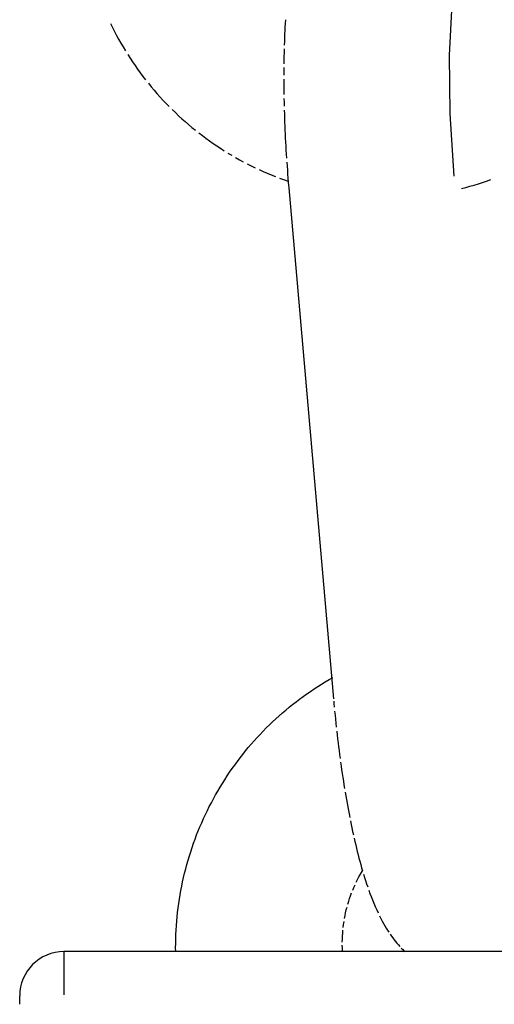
# Model space of a CAD drawing. Extents: x -285 to 5863, y 308 to 3178.
# Tile 121 of 256: x 223.378 to 223.712, y 976.59 to 977.284. Entities that reach past the tile are written whole.
import ezdxf

# ---------------------------------------------------------------- set-up
doc = ezdxf.new("R2010")
doc.units = 0
doc.header["$MEASUREMENT"] = 0
doc.layers.add('SPILL-BUCKET', color=1, linetype='CONTINUOUS')

msp = doc.modelspace()

# ---------------------------------------------------------------- linework, layer by layer
at = {"layer": 'SPILL-BUCKET', "color": 1}
for p, q in [((223.6805, 977.25879), (223.68236, 977.29468)), ((223.44157, 977.28108), (223.44295, 977.27828)), ((223.56472, 977.2811), (223.56458, 977.27858)), ((223.56487, 977.2836), (223.56472, 977.2811)), ((223.44295, 977.27828), (223.44437, 977.2755)), ((223.44437, 977.2755), (223.44584, 977.27273)), ((223.56445, 977.27605), (223.56433, 977.2735)), ((223.56458, 977.27858), (223.56445, 977.27605)), ((223.44584, 977.27273), (223.44734, 977.26999)), ((223.44734, 977.26999), (223.44888, 977.26727)), ((223.44888, 977.26727), (223.45046, 977.26457)), ((223.56412, 977.26837), (223.56403, 977.26578)), ((223.56422, 977.27094), (223.56412, 977.26837)), ((223.56433, 977.2735), (223.56422, 977.27094)), ((223.45046, 977.26457), (223.45208, 977.2619)), ((223.56389, 977.26057), (223.56383, 977.25794)), ((223.56396, 977.26318), (223.56389, 977.26057)), ((223.45374, 977.25924), (223.45543, 977.25662)), ((223.45543, 977.25662), (223.45716, 977.25401)), ((223.45716, 977.25401), (223.45893, 977.25143)), ((223.56378, 977.2553), (223.56375, 977.25265)), ((223.56383, 977.25794), (223.56378, 977.2553)), ((223.68096, 977.21735), (223.6805, 977.25879)), ((223.45893, 977.25143), (223.46074, 977.24888)), ((223.46074, 977.24888), (223.46258, 977.24636)), ((223.46258, 977.24636), (223.46446, 977.24386)), ((223.5637, 977.24731), (223.56369, 977.24462)), ((223.56372, 977.24999), (223.5637, 977.24731)), ((223.46446, 977.24386), (223.46637, 977.24138)), ((223.56369, 977.24192), (223.5637, 977.23922)), ((223.46831, 977.23894), (223.4703, 977.23652)), ((223.4703, 977.23652), (223.47231, 977.23414)), ((223.47231, 977.23414), (223.47436, 977.23178)), ((223.5637, 977.23922), (223.56372, 977.23649)), ((223.56372, 977.23649), (223.56375, 977.23376)), ((223.56375, 977.23376), (223.56379, 977.23102)), ((223.47436, 977.23178), (223.47644, 977.22945)), ((223.47644, 977.22945), (223.47856, 977.22715)), ((223.47856, 977.22715), (223.48071, 977.22489)), ((223.56384, 977.22827), (223.5639, 977.22551)), ((223.5639, 977.22551), (223.56396, 977.22274)), ((223.48071, 977.22489), (223.48289, 977.22265)), ((223.4851, 977.22045), (223.48734, 977.21828)), ((223.56404, 977.21997), (223.56412, 977.21718)), ((223.48734, 977.21828), (223.48962, 977.21614)), ((223.48962, 977.21614), (223.49192, 977.21403)), ((223.49192, 977.21403), (223.49425, 977.21196)), ((223.49425, 977.21196), (223.49662, 977.20992)), ((223.56412, 977.21718), (223.56421, 977.21439)), ((223.56421, 977.21439), (223.56432, 977.2116)), ((223.68371, 977.17356), (223.68096, 977.21735)), ((223.49662, 977.20992), (223.49901, 977.20791)), ((223.49901, 977.20791), (223.50143, 977.20594)), ((223.56432, 977.2116), (223.56443, 977.20879)), ((223.56443, 977.20879), (223.56455, 977.20599)), ((223.56455, 977.20599), (223.56468, 977.20317)), ((223.50387, 977.20401), (223.50635, 977.20211)), ((223.50635, 977.20211), (223.50885, 977.20025)), ((223.50885, 977.20025), (223.51137, 977.19842)), ((223.51137, 977.19842), (223.51393, 977.19663)), ((223.56468, 977.20317), (223.56481, 977.20035)), ((223.56481, 977.20035), (223.56496, 977.19753)), ((223.51393, 977.19663), (223.5165, 977.19488)), ((223.5165, 977.19488), (223.51911, 977.19317)), ((223.51911, 977.19317), (223.52173, 977.19149)), ((223.56496, 977.19753), (223.56512, 977.19471)), ((223.56512, 977.19471), (223.56528, 977.19188)), ((223.56528, 977.19188), (223.56545, 977.18905)), ((223.52438, 977.18985), (223.52705, 977.18825)), ((223.52974, 977.18669), (223.53246, 977.18517)), ((223.53246, 977.18517), (223.5352, 977.18369)), ((223.56545, 977.18905), (223.56563, 977.18622)), ((223.53795, 977.18225), (223.54073, 977.18084)), ((223.54073, 977.18084), (223.54353, 977.17948)), ((223.54634, 977.17816), (223.54918, 977.17688)), ((223.56582, 977.18338), (223.56602, 977.18055)), ((223.56602, 977.18055), (223.56623, 977.17772)), ((223.56623, 977.17772), (223.56644, 977.17489)), ((223.54918, 977.17688), (223.55203, 977.17564)), ((223.55203, 977.17564), (223.55489, 977.17445)), ((223.55489, 977.17445), (223.55778, 977.17329)), ((223.56068, 977.17218), (223.56359, 977.17111)), ((223.56359, 977.17111), (223.56683, 977.16997)), ((223.56644, 977.17489), (223.56667, 977.17206)), ((223.56667, 977.17206), (223.5669, 977.16923)), ((223.70376, 977.16916), (223.70669, 977.17014)), ((223.70669, 977.17014), (223.70959, 977.17116)), ((223.5669, 977.16923), (223.56706, 977.16725)), ((223.56706, 977.16725), (223.56724, 977.16527)), ((223.56724, 977.16527), (223.59876, 976.80533)), ((223.68895, 977.16491), (223.69194, 977.16568)), ((223.69194, 977.16568), (223.69491, 977.16648)), ((223.69491, 977.16648), (223.69788, 977.16733)), ((223.69788, 977.16733), (223.70083, 977.16822)), ((223.70083, 977.16822), (223.70376, 977.16916)), ((223.5903, 976.81578), (223.59295, 976.8174)), ((223.59295, 976.8174), (223.59563, 976.81898)), ((223.59563, 976.81898), (223.59832, 976.82052)), ((223.57993, 976.80893), (223.58249, 976.8107)), ((223.58249, 976.8107), (223.58507, 976.81243)), ((223.58507, 976.81243), (223.58767, 976.81413)), ((223.58767, 976.81413), (223.5903, 976.81578)), ((223.56997, 976.80148), (223.57242, 976.8034)), ((223.57242, 976.8034), (223.5749, 976.80528)), ((223.5749, 976.80528), (223.5774, 976.80712)), ((223.5774, 976.80712), (223.57993, 976.80893)), ((223.59889, 976.80385), (223.59902, 976.80236)), ((223.56278, 976.79552), (223.56515, 976.79754)), ((223.56515, 976.79754), (223.56754, 976.79953)), ((223.56754, 976.79953), (223.56997, 976.80148)), ((223.59902, 976.80236), (223.59928, 976.79954)), ((223.59955, 976.79673), (223.59983, 976.79392)), ((223.5536, 976.7871), (223.55585, 976.78925)), ((223.55585, 976.78925), (223.55813, 976.79138)), ((223.55813, 976.79138), (223.56044, 976.79347)), ((223.56044, 976.79347), (223.56278, 976.79552)), ((223.59983, 976.79392), (223.60011, 976.79112)), ((223.60011, 976.79112), (223.6004, 976.78832)), ((223.54704, 976.78044), (223.5492, 976.78269)), ((223.5492, 976.78269), (223.55138, 976.78491)), ((223.55138, 976.78491), (223.5536, 976.7871)), ((223.6004, 976.78832), (223.6007, 976.78554)), ((223.60101, 976.78275), (223.60133, 976.77998)), ((223.54077, 976.7735), (223.54283, 976.77584)), ((223.54283, 976.77584), (223.54492, 976.77815)), ((223.54492, 976.77815), (223.54704, 976.78044)), ((223.60133, 976.77998), (223.60165, 976.77722)), ((223.60165, 976.77722), (223.60198, 976.77446)), ((223.5348, 976.76629), (223.53676, 976.76872)), ((223.53676, 976.76872), (223.53874, 976.77112)), ((223.53874, 976.77112), (223.54077, 976.7735)), ((223.60198, 976.77446), (223.60232, 976.77171)), ((223.60232, 976.77171), (223.60267, 976.76897)), ((223.60267, 976.76897), (223.60302, 976.76624)), ((223.52914, 976.75883), (223.53099, 976.76134)), ((223.53099, 976.76134), (223.53288, 976.76383)), ((223.53288, 976.76383), (223.5348, 976.76629)), ((223.60302, 976.76624), (223.60338, 976.76353)), ((223.52555, 976.75372), (223.52733, 976.75629)), ((223.52733, 976.75629), (223.52914, 976.75883)), ((223.60375, 976.76082), (223.60413, 976.75813)), ((223.60413, 976.75813), (223.60451, 976.75545)), ((223.60451, 976.75545), (223.60491, 976.75278)), ((223.52044, 976.74587), (223.52211, 976.74851)), ((223.52211, 976.74851), (223.52381, 976.75113)), ((223.52381, 976.75113), (223.52555, 976.75372)), ((223.60491, 976.75278), (223.60531, 976.75013)), ((223.60531, 976.75013), (223.60571, 976.74749)), ((223.60571, 976.74749), (223.60613, 976.74486)), ((223.51567, 976.7378), (223.51722, 976.74051)), ((223.51722, 976.74051), (223.51881, 976.7432)), ((223.51881, 976.7432), (223.52044, 976.74587)), ((223.60613, 976.74486), (223.60655, 976.74225)), ((223.51268, 976.73231), (223.51415, 976.73507)), ((223.51415, 976.73507), (223.51567, 976.7378)), ((223.60698, 976.73965), (223.60742, 976.73707)), ((223.60742, 976.73707), (223.60787, 976.7345)), ((223.60787, 976.7345), (223.60832, 976.73195)), ((223.5085, 976.72392), (223.50985, 976.72674)), ((223.50985, 976.72674), (223.51124, 976.72954)), ((223.51124, 976.72954), (223.51268, 976.73231)), ((223.60832, 976.73195), (223.60878, 976.72941)), ((223.60878, 976.72941), (223.60925, 976.72689)), ((223.60925, 976.72689), (223.60973, 976.72438)), ((223.50591, 976.71823), (223.50718, 976.72108)), ((223.50718, 976.72108), (223.5085, 976.72392)), ((223.60973, 976.72438), (223.61021, 976.7219)), ((223.6107, 976.71943), (223.6112, 976.71698)), ((223.50233, 976.70956), (223.50348, 976.71247)), ((223.50348, 976.71247), (223.50467, 976.71536)), ((223.50467, 976.71536), (223.50591, 976.71823)), ((223.6112, 976.71698), (223.61171, 976.71453)), ((223.61171, 976.71453), (223.61223, 976.71212)), ((223.50015, 976.7037), (223.50122, 976.70663)), ((223.50122, 976.70663), (223.50233, 976.70956)), ((223.61223, 976.71212), (223.61276, 976.7097)), ((223.61329, 976.70732), (223.61384, 976.70494)), ((223.49814, 976.69777), (223.49913, 976.70074)), ((223.49913, 976.70074), (223.50015, 976.7037)), ((223.61384, 976.70494), (223.61439, 976.70259)), ((223.61439, 976.70259), (223.61496, 976.70024)), ((223.61496, 976.70024), (223.61553, 976.69792)), ((223.49545, 976.68879), (223.49631, 976.6918)), ((223.49631, 976.6918), (223.4972, 976.69479)), ((223.4972, 976.69479), (223.49814, 976.69777)), ((223.61553, 976.69792), (223.61612, 976.6956)), ((223.61612, 976.6956), (223.61672, 976.6933)), ((223.61672, 976.6933), (223.61734, 976.69101)), ((223.49387, 976.68274), (223.49464, 976.68577)), ((223.49464, 976.68577), (223.49545, 976.68879)), ((223.61734, 976.69101), (223.61796, 976.68874)), ((223.61796, 976.68874), (223.6186, 976.68646)), ((223.6186, 976.68646), (223.61926, 976.68421)), ((223.49246, 976.67664), (223.49314, 976.67969)), ((223.49314, 976.67969), (223.49387, 976.68274)), ((223.61481, 976.67635), (223.61573, 976.67821)), ((223.61573, 976.67821), (223.6167, 976.68005)), ((223.6167, 976.68005), (223.6177, 976.68186)), ((223.6177, 976.68186), (223.61919, 976.68441)), ((223.61993, 976.68195), (223.62062, 976.67971)), ((223.62062, 976.67971), (223.62134, 976.67745)), ((223.49123, 976.67051), (223.49182, 976.67358)), ((223.49182, 976.67358), (223.49246, 976.67664)), ((223.61228, 976.67066), (223.61308, 976.67258)), ((223.61308, 976.67258), (223.61393, 976.67447)), ((223.62134, 976.67745), (223.62207, 976.67522)), ((223.62207, 976.67522), (223.62284, 976.67295)), ((223.48971, 976.66126), (223.49017, 976.66435)), ((223.49017, 976.66435), (223.49068, 976.66744)), ((223.49068, 976.66744), (223.49123, 976.67051)), ((223.60947, 976.66283), (223.61011, 976.66481)), ((223.61011, 976.66481), (223.61079, 976.66678)), ((223.61079, 976.66678), (223.61152, 976.66873)), ((223.62362, 976.67071), (223.62445, 976.66842)), ((223.62445, 976.66842), (223.62531, 976.66615)), ((223.62531, 976.66615), (223.62622, 976.66382)), ((223.62622, 976.66382), (223.62716, 976.66151)), ((223.48892, 976.65506), (223.48929, 976.65816)), ((223.48929, 976.65816), (223.48971, 976.66126)), ((223.6078, 976.65681), (223.60832, 976.65883)), ((223.60887, 976.66084), (223.60947, 976.66283)), ((223.62716, 976.66151), (223.62817, 976.65913)), ((223.62817, 976.65913), (223.62922, 976.65678)), ((223.48831, 976.64884), (223.48859, 976.65195)), ((223.48859, 976.65195), (223.48892, 976.65506)), ((223.60651, 976.65069), (223.6069, 976.65274)), ((223.6069, 976.65274), (223.60733, 976.65478)), ((223.60733, 976.65478), (223.6078, 976.65681)), ((223.62922, 976.65678), (223.63019, 976.65469)), ((223.63119, 976.65262), (223.63214, 976.65076)), ((223.63214, 976.65076), (223.63313, 976.6489)), ((223.48787, 976.6426), (223.48806, 976.64572)), ((223.48806, 976.64572), (223.48831, 976.64884)), ((223.60561, 976.64449), (223.60587, 976.64656)), ((223.60587, 976.64656), (223.60617, 976.64863)), ((223.63313, 976.6489), (223.63405, 976.64722)), ((223.63405, 976.64722), (223.63501, 976.64555)), ((223.63501, 976.64555), (223.63592, 976.64402)), ((223.63592, 976.64402), (223.63687, 976.6425)), ((223.48755, 976.63324), (223.48761, 976.63636)), ((223.48761, 976.63636), (223.48772, 976.63948)), ((223.48772, 976.63948), (223.48787, 976.6426)), ((223.60497, 976.63404), (223.60501, 976.63614)), ((223.60501, 976.63614), (223.60509, 976.63823)), ((223.60509, 976.63823), (223.60522, 976.64032)), ((223.60522, 976.64032), (223.60539, 976.64241)), ((223.63687, 976.6425), (223.63778, 976.64109)), ((223.63873, 976.63968), (223.63965, 976.63836)), ((223.63965, 976.63836), (223.64061, 976.63705)), ((223.64061, 976.63705), (223.64155, 976.6358)), ((223.48753, 976.63011), (223.48755, 976.63324)), ((223.60501, 976.62985), (223.60497, 976.63195)), ((223.60512, 976.62744), (223.60501, 976.62985)), ((223.64155, 976.6358), (223.64252, 976.63456)), ((223.64252, 976.63456), (223.64348, 976.63338)), ((223.64348, 976.63338), (223.64448, 976.6322)), ((223.64448, 976.6322), (223.64547, 976.63107)), ((223.6465, 976.62995), (223.64753, 976.62887)), ((223.64753, 976.62887), (223.64859, 976.6278)), ((223.64859, 976.6278), (223.64896, 976.62743))]:
    msp.add_line(p, q, dxfattribs=at)
at = {"layer": 'SPILL-BUCKET', "linetype": 'Continuous'}
for p, q in [((223.48756, 976.62744), (223.48753, 976.63011)), ((223.40883, 976.62744), (223.40883, 976.61956)), ((223.84604, 976.62744), (223.40883, 976.62744)), ((223.40883, 976.61956), (223.40883, 976.59693)), ((223.37761, 976.5903), (223.37761, 976.59621))]:
    msp.add_line(p, q, dxfattribs=at)
msp.add_arc((223.40883, 976.59621), 0.03123, 90, 180, dxfattribs=at)

doc.saveas('drawing.dxf')
